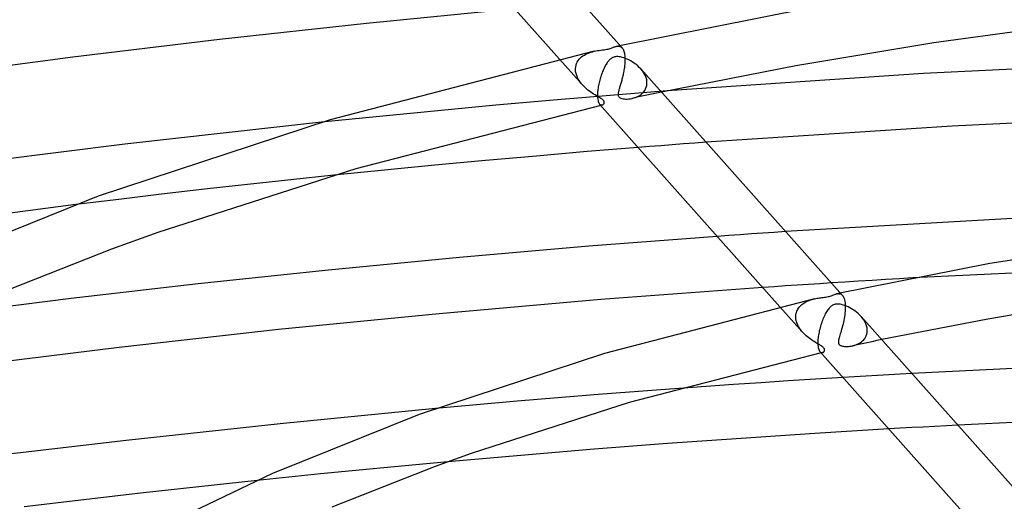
# Model space of a CAD drawing. Header units: millimetres. Extents: x -657 to 657, y -323 to 528.
# Tile 77 of 131: x -125 to -52, y 387 to 423. Entities that reach past the tile are written whole.
import ezdxf

# ---------------------------------------------------------------- set-up
doc = ezdxf.new("R2010")
doc.units = ezdxf.units.MM
doc.layers.add('HIDDEN', color=7, linetype='Continuous')
doc.layers.add('THICK', color=7, linetype='Continuous')

msp = doc.modelspace()

# ---------------------------------------------------------------- linework, layer by layer
at = {"layer": 'HIDDEN'}
for p, q in [((-83.329, 420.205), (-83.217, 420.266)), ((-83.217, 420.266), (-83.1, 420.322)), ((-83.1, 420.322), (-82.978, 420.371)), ((-82.978, 420.371), (-82.852, 420.413)), ((-82.852, 420.413), (-82.724, 420.451)), ((-82.724, 420.451), (-82.597, 420.482)), ((-80.969, 420.844), (-80.915, 420.854)), ((-80.915, 420.854), (-80.863, 420.86)), ((-80.863, 420.86), (-80.811, 420.86)), ((-80.811, 420.86), (-80.761, 420.854)), ((-80.761, 420.854), (-80.713, 420.843)), ((-80.713, 420.843), (-80.667, 420.825)), ((-80.667, 420.825), (-80.624, 420.8)), ((-80.624, 420.8), (-80.582, 420.768)), ((-80.582, 420.768), (-80.543, 420.73)), ((-80.543, 420.73), (-80.506, 420.683)), ((-80.506, 420.683), (-80.472, 420.629)), ((-80.472, 420.629), (-80.442, 420.567)), ((-80.442, 420.567), (-80.414, 420.497)), ((-80.414, 420.497), (-80.39, 420.418)), ((-80.39, 420.418), (-80.369, 420.331)), ((-80.369, 420.331), (-80.352, 420.237)), ((-85.155, 419.894), (-83.473, 418.005)), ((-83.941, 419.462), (-83.901, 419.578)), ((-83.901, 419.578), (-83.848, 419.689)), ((-83.848, 419.689), (-83.784, 419.792)), ((-83.784, 419.792), (-83.71, 419.889)), ((-83.71, 419.889), (-83.626, 419.979)), ((-83.626, 419.979), (-83.534, 420.061)), ((-83.534, 420.061), (-83.435, 420.136)), ((-83.435, 420.136), (-83.329, 420.205)), ((-80.352, 420.237), (-80.34, 420.136)), ((-80.344, 419.526), (-80.352, 419.439)), ((-80.337, 419.612), (-80.344, 419.526)), ((-80.34, 420.136), (-80.332, 420.027)), ((-80.332, 419.696), (-80.337, 419.612)), ((-80.332, 420.027), (-80.331, 420.013)), ((-80.329, 419.779), (-80.332, 419.696)), ((-80.331, 420.013), (-80.331, 419.999)), ((-80.331, 419.999), (-80.33, 419.984)), ((-80.33, 419.984), (-80.329, 419.97)), ((-80.329, 419.97), (-80.329, 419.955)), ((-80.329, 419.955), (-80.329, 419.94)), ((-80.329, 419.94), (-80.328, 419.86)), ((-80.328, 419.86), (-80.329, 419.779)), ((-83.983, 419.186), (-83.982, 419.2)), ((-83.983, 419.171), (-83.983, 419.186)), ((-83.983, 419.156), (-83.983, 419.171)), ((-83.983, 419.141), (-83.983, 419.156)), ((-83.983, 419.127), (-83.983, 419.141)), ((-83.971, 418.979), (-83.983, 419.127)), ((-83.982, 419.215), (-83.968, 419.341)), ((-83.982, 419.2), (-83.982, 419.215)), ((-83.941, 418.83), (-83.971, 418.979)), ((-83.968, 419.341), (-83.941, 419.462)), ((-83.895, 418.683), (-83.941, 418.83)), ((-80.45, 418.829), (-80.469, 418.744)), ((-80.433, 418.915), (-80.45, 418.829)), ((-80.416, 419.002), (-80.433, 418.915)), ((-80.401, 419.089), (-80.416, 419.002)), ((-80.386, 419.176), (-80.401, 419.089)), ((-80.373, 419.264), (-80.386, 419.176)), ((-80.362, 419.352), (-80.373, 419.264)), ((-80.352, 419.439), (-80.362, 419.352)), ((-79.038, 419.028), (-79.161, 419.178)), ((-78.931, 418.871), (-79.038, 419.028)), ((-78.841, 418.707), (-78.931, 418.871)), ((-83.834, 418.537), (-83.895, 418.683)), ((-83.759, 418.396), (-83.834, 418.537)), ((-83.673, 418.26), (-83.759, 418.396)), ((-83.576, 418.128), (-83.673, 418.26)), ((-83.47, 418.002), (-83.576, 418.128)), ((-80.637, 418.101), (-80.659, 418.026)), ((-80.615, 418.177), (-80.637, 418.101)), ((-80.593, 418.254), (-80.615, 418.177)), ((-80.571, 418.333), (-80.593, 418.254)), ((-80.55, 418.413), (-80.571, 418.333)), ((-80.528, 418.494), (-80.55, 418.413)), ((-80.508, 418.576), (-80.528, 418.494)), ((-80.488, 418.66), (-80.508, 418.576)), ((-80.469, 418.744), (-80.488, 418.66)), ((-78.772, 418.539), (-78.841, 418.707)), ((-78.726, 418.369), (-78.772, 418.539)), ((-78.705, 418.2), (-78.726, 418.369)), ((-78.718, 417.968), (-78.704, 418.115)), ((-78.704, 418.186), (-78.705, 418.2)), ((-78.704, 418.172), (-78.704, 418.186)), ((-78.703, 418.158), (-78.704, 418.172)), ((-78.704, 418.115), (-78.703, 418.129)), ((-78.703, 418.143), (-78.703, 418.158)), ((-78.703, 418.129), (-78.703, 418.143)), ((-83.373, 417.899), (-83.47, 418.002)), ((-83.273, 417.801), (-83.373, 417.899)), ((-83.169, 417.708), (-83.273, 417.801)), ((-83.064, 417.621), (-83.169, 417.708)), ((-82.957, 417.539), (-83.064, 417.621)), ((-82.851, 417.462), (-82.957, 417.539)), ((-82.745, 417.389), (-82.851, 417.462)), ((-82.641, 417.322), (-82.745, 417.389)), ((-77.215, 417.561), (-81.41, 417.228)), ((-80.835, 417.37), (-80.839, 417.325)), ((-80.828, 417.415), (-80.835, 417.37)), ((-80.819, 417.463), (-80.828, 417.415)), ((-80.808, 417.514), (-80.819, 417.463)), ((-80.794, 417.568), (-80.808, 417.514)), ((-80.779, 417.625), (-80.794, 417.568)), ((-80.762, 417.685), (-80.779, 417.625)), ((-80.743, 417.748), (-80.762, 417.685)), ((-80.724, 417.814), (-80.743, 417.748)), ((-80.703, 417.882), (-80.724, 417.814)), ((-80.681, 417.953), (-80.703, 417.882)), ((-80.659, 418.026), (-80.681, 417.953)), ((-79.167, 417.279), (-79.057, 417.367)), ((-79.057, 417.367), (-78.959, 417.467)), ((-78.959, 417.467), (-78.874, 417.577)), ((-78.874, 417.577), (-78.804, 417.698)), ((-78.804, 417.698), (-78.752, 417.829)), ((-78.752, 417.829), (-78.718, 417.968)), ((-78.003, 417.394), (-78.364, 417.317)), ((-77.641, 417.471), (-78.003, 417.394)), ((-85.616, 416.874), (-89.869, 416.496)), ((-81.41, 417.228), (-85.616, 416.874)), ((-82.54, 417.259), (-82.641, 417.322)), ((-82.442, 417.201), (-82.54, 417.259)), ((-82.35, 417.146), (-82.442, 417.201)), ((-82.263, 417.096), (-82.35, 417.146)), ((-82.184, 417.048), (-82.263, 417.096)), ((-82.115, 417.006), (-82.184, 417.048)), ((-82.059, 416.97), (-82.115, 417.006)), ((-82.015, 416.938), (-82.059, 416.97)), ((-81.979, 416.911), (-82.015, 416.938)), ((-81.949, 416.885), (-81.979, 416.911)), ((-81.924, 416.86), (-81.949, 416.885)), ((-81.902, 416.835), (-81.924, 416.86)), ((-81.885, 416.81), (-81.902, 416.835)), ((-81.89, 416.601), (-81.873, 416.631)), ((-81.872, 416.785), (-81.885, 416.81)), ((-81.873, 416.631), (-81.861, 416.664)), ((-81.861, 416.758), (-81.872, 416.785)), ((-81.855, 416.728), (-81.861, 416.758)), ((-81.861, 416.664), (-81.855, 416.697)), ((-81.855, 416.697), (-81.855, 416.728)), ((-80.839, 417.325), (-80.839, 417.281)), ((-80.839, 417.281), (-80.836, 417.239)), ((-80.836, 417.239), (-80.827, 417.198)), ((-80.827, 417.198), (-80.811, 417.159)), ((-80.811, 417.159), (-80.79, 417.123)), ((-80.79, 417.123), (-80.762, 417.091)), ((-80.762, 417.091), (-80.726, 417.063)), ((-80.726, 417.063), (-80.682, 417.037)), ((-80.682, 417.037), (-80.626, 417.013)), ((-80.626, 417.013), (-80.554, 416.991)), ((-80.554, 416.991), (-80.468, 416.974)), ((-80.468, 416.974), (-80.372, 416.962)), ((-80.372, 416.962), (-80.268, 416.957)), ((-80.268, 416.957), (-80.159, 416.958)), ((-80.159, 416.958), (-80.045, 416.966)), ((-80.045, 416.966), (-79.927, 416.982)), ((-79.927, 416.982), (-79.806, 417.004)), ((-79.447, 417.083), (-79.808, 417.004)), ((-79.806, 417.004), (-79.674, 417.038)), ((-79.674, 417.038), (-79.541, 417.082)), ((-79.541, 417.082), (-79.412, 417.136)), ((-79.087, 417.161), (-79.447, 417.083)), ((-79.412, 417.136), (-79.286, 417.202)), ((-79.286, 417.202), (-79.167, 417.279)), ((-78.726, 417.239), (-79.087, 417.161)), ((-78.364, 417.317), (-78.726, 417.239)), ((-94.152, 416.096), (-98.448, 415.676)), ((-89.869, 416.496), (-94.152, 416.096)), ((-82.203, 416.579), (-82.171, 416.549)), ((-82.171, 416.549), (-82.138, 416.527)), ((-82.138, 416.527), (-82.104, 416.514)), ((-82.105, 416.492), (-82.123, 416.488)), ((-82.088, 416.496), (-82.105, 416.492)), ((-82.104, 416.514), (-82.07, 416.508)), ((-82.071, 416.5), (-82.088, 416.496)), ((-82.054, 416.504), (-82.071, 416.5)), ((-82.07, 416.508), (-82.035, 416.509)), ((-82.036, 416.508), (-82.054, 416.504)), ((-82.019, 416.512), (-82.036, 416.508)), ((-82.035, 416.509), (-82.001, 416.517)), ((-82.001, 416.517), (-81.969, 416.531)), ((-81.969, 416.531), (-81.939, 416.55)), ((-81.939, 416.55), (-81.913, 416.574)), ((-81.913, 416.574), (-81.89, 416.601)), ((-98.448, 415.676), (-102.739, 415.238)), ((-75.179, 413.705), (-76.014, 413.641)), ((-74.343, 413.767), (-75.179, 413.705)), ((-78.52, 413.447), (-79.355, 413.38)), ((-77.685, 413.512), (-78.52, 413.447)), ((-76.85, 413.577), (-77.685, 413.512)), ((-76.014, 413.641), (-76.85, 413.577)), ((-105.008, 410.991), (-108.19, 410.646)), ((-101.821, 411.325), (-105.008, 410.991)), ((-111.368, 410.291), (-114.542, 409.926)), ((-108.19, 410.646), (-111.368, 410.291)), ((-117.711, 409.55), (-120.875, 409.164)), ((-114.542, 409.926), (-117.711, 409.55)), ((-68.466, 407.167), (-69.307, 407.11)), ((-72.67, 406.877), (-73.51, 406.817)), ((-71.83, 406.936), (-72.67, 406.877)), ((-70.989, 406.995), (-71.83, 406.936)), ((-70.149, 407.053), (-70.989, 406.995)), ((-69.307, 407.11), (-70.149, 407.053)), ((-39.436, 404.69), (-59.066, 403.746)), ((-69.308, 403.101), (-70.15, 403.044)), ((-68.466, 403.158), (-69.308, 403.101)), ((-67.623, 403.215), (-68.466, 403.158)), ((-66.78, 403.27), (-67.623, 403.215)), ((-65.937, 403.325), (-66.78, 403.27)), ((-65.093, 403.379), (-65.937, 403.325)), ((-66.877, 402.029), (-66.79, 402.067)), ((-66.79, 402.067), (-66.701, 402.102)), ((-66.701, 402.102), (-66.609, 402.134)), ((-66.609, 402.134), (-66.516, 402.163)), ((-66.516, 402.163), (-66.422, 402.188)), ((-66.422, 402.188), (-66.328, 402.21)), ((-64.7, 402.573), (-64.642, 402.583)), ((-64.642, 402.583), (-64.585, 402.589)), ((-64.585, 402.589), (-64.529, 402.588)), ((-64.529, 402.588), (-64.474, 402.579)), ((-64.474, 402.579), (-64.421, 402.564)), ((-64.421, 402.564), (-64.37, 402.539)), ((-64.37, 402.539), (-64.322, 402.505)), ((-64.322, 402.505), (-64.275, 402.461)), ((-64.275, 402.461), (-64.228, 402.4)), ((-64.228, 402.4), (-64.186, 402.327)), ((-64.186, 402.327), (-64.149, 402.239)), ((-64.149, 402.239), (-64.117, 402.138)), ((-64.117, 402.138), (-64.092, 402.023)), ((-68.882, 401.62), (-67.203, 399.733)), ((-67.636, 401.292), (-67.6, 401.373)), ((-67.6, 401.373), (-67.558, 401.451)), ((-67.558, 401.451), (-67.51, 401.525)), ((-67.51, 401.525), (-67.457, 401.596)), ((-67.457, 401.596), (-67.399, 401.663)), ((-67.399, 401.663), (-67.336, 401.726)), ((-67.336, 401.726), (-67.269, 401.786)), ((-67.269, 401.786), (-67.197, 401.841)), ((-67.197, 401.841), (-67.122, 401.894)), ((-67.122, 401.894), (-67.044, 401.942)), ((-67.044, 401.942), (-66.962, 401.987)), ((-66.962, 401.987), (-66.877, 402.029)), ((-64.092, 402.023), (-64.073, 401.896)), ((-64.073, 401.896), (-64.062, 401.755)), ((-64.062, 401.418), (-64.07, 401.286)), ((-64.062, 401.755), (-64.061, 401.741)), ((-64.058, 401.545), (-64.062, 401.418)), ((-64.061, 401.741), (-64.06, 401.727)), ((-64.06, 401.727), (-64.06, 401.712)), ((-64.06, 401.712), (-64.059, 401.698)), ((-64.059, 401.698), (-64.059, 401.683)), ((-64.059, 401.683), (-64.058, 401.668)), ((-64.058, 401.668), (-64.058, 401.545)), ((-67.713, 400.899), (-67.712, 400.914)), ((-67.713, 400.884), (-67.713, 400.899)), ((-67.713, 400.869), (-67.713, 400.884)), ((-67.712, 400.855), (-67.713, 400.869)), ((-67.712, 400.928), (-67.711, 400.943)), ((-67.712, 400.914), (-67.712, 400.928)), ((-67.704, 400.736), (-67.712, 400.855)), ((-67.711, 400.943), (-67.703, 401.034)), ((-67.684, 400.616), (-67.704, 400.736)), ((-67.703, 401.034), (-67.687, 401.123)), ((-67.687, 401.123), (-67.665, 401.209)), ((-67.653, 400.497), (-67.684, 400.616)), ((-67.665, 401.209), (-67.636, 401.292)), ((-64.169, 400.608), (-64.198, 400.475)), ((-64.143, 400.744), (-64.169, 400.608)), ((-64.12, 400.88), (-64.143, 400.744)), ((-64.1, 401.016), (-64.12, 400.88)), ((-64.083, 401.151), (-64.1, 401.016)), ((-64.07, 401.286), (-64.083, 401.151)), ((-62.787, 400.781), (-62.895, 400.91)), ((-62.691, 400.647), (-62.787, 400.781)), ((-62.608, 400.507), (-62.691, 400.647)), ((-67.613, 400.38), (-67.653, 400.497)), ((-67.563, 400.264), (-67.613, 400.38)), ((-67.505, 400.152), (-67.563, 400.264)), ((-67.439, 400.042), (-67.505, 400.152)), ((-67.366, 399.935), (-67.439, 400.042)), ((-67.287, 399.832), (-67.366, 399.935)), ((-64.328, 399.964), (-64.363, 399.845)), ((-64.294, 400.088), (-64.328, 399.964)), ((-64.26, 400.214), (-64.294, 400.088)), ((-64.228, 400.343), (-64.26, 400.214)), ((-64.198, 400.475), (-64.228, 400.343)), ((-62.539, 400.364), (-62.608, 400.507)), ((-62.486, 400.218), (-62.539, 400.364)), ((-62.451, 400.072), (-62.486, 400.218)), ((-62.434, 399.928), (-62.451, 400.072)), ((-62.434, 399.914), (-62.434, 399.928)), ((-62.433, 399.9), (-62.434, 399.914)), ((-62.433, 399.886), (-62.433, 399.9)), ((-62.433, 399.871), (-62.433, 399.886)), ((-67.202, 399.733), (-67.287, 399.832)), ((-67.118, 399.643), (-67.202, 399.733)), ((-67.031, 399.556), (-67.118, 399.643)), ((-66.94, 399.473), (-67.031, 399.556)), ((-66.847, 399.393), (-66.94, 399.473)), ((-66.751, 399.316), (-66.847, 399.393)), ((-66.654, 399.243), (-66.751, 399.316)), ((-66.556, 399.173), (-66.654, 399.243)), ((-66.459, 399.107), (-66.556, 399.173)), ((-64.552, 399.179), (-64.564, 399.11)), ((-64.535, 399.255), (-64.552, 399.179)), ((-64.514, 399.337), (-64.535, 399.255)), ((-64.489, 399.426), (-64.514, 399.337)), ((-64.461, 399.522), (-64.489, 399.426)), ((-64.43, 399.623), (-64.461, 399.522)), ((-64.397, 399.731), (-64.43, 399.623)), ((-64.363, 399.845), (-64.397, 399.731)), ((-62.778, 399.104), (-62.696, 399.187)), ((-62.696, 399.187), (-62.622, 399.279)), ((-62.622, 399.279), (-62.559, 399.378)), ((-62.559, 399.378), (-62.507, 399.485)), ((-62.507, 399.485), (-62.469, 399.599)), ((-62.469, 399.599), (-62.444, 399.718)), ((-62.444, 399.718), (-62.433, 399.843)), ((-62.433, 399.857), (-62.433, 399.871)), ((-62.433, 399.843), (-62.433, 399.857)), ((-61.368, 399.196), (-61.731, 399.12)), ((-66.364, 399.046), (-66.459, 399.107)), ((-66.272, 398.989), (-66.364, 399.046)), ((-66.184, 398.936), (-66.272, 398.989)), ((-66.1, 398.887), (-66.184, 398.936)), ((-66.022, 398.841), (-66.1, 398.887)), ((-65.95, 398.799), (-66.022, 398.841)), ((-65.886, 398.76), (-65.95, 398.799)), ((-65.829, 398.725), (-65.886, 398.76)), ((-65.779, 398.691), (-65.829, 398.725)), ((-65.735, 398.66), (-65.779, 398.691)), ((-65.697, 398.629), (-65.735, 398.66)), ((-65.664, 398.598), (-65.697, 398.629)), ((-65.636, 398.568), (-65.664, 398.598)), ((-65.615, 398.537), (-65.636, 398.568)), ((-65.599, 398.506), (-65.615, 398.537)), ((-65.588, 398.473), (-65.599, 398.506)), ((-65.585, 398.44), (-65.588, 398.473)), ((-65.588, 398.406), (-65.585, 398.44)), ((-64.564, 399.11), (-64.569, 399.049)), ((-64.569, 399.049), (-64.569, 398.998)), ((-64.569, 398.998), (-64.564, 398.954)), ((-64.564, 398.954), (-64.554, 398.918)), ((-64.554, 398.918), (-64.542, 398.888)), ((-64.542, 398.888), (-64.527, 398.861)), ((-64.527, 398.861), (-64.507, 398.836)), ((-64.507, 398.836), (-64.484, 398.813)), ((-64.484, 398.813), (-64.457, 398.792)), ((-64.457, 398.792), (-64.425, 398.772)), ((-64.425, 398.772), (-64.385, 398.753)), ((-64.385, 398.753), (-64.335, 398.734)), ((-64.335, 398.734), (-64.272, 398.717)), ((-64.272, 398.717), (-64.197, 398.702)), ((-64.197, 398.702), (-64.113, 398.692)), ((-64.113, 398.692), (-64.023, 398.687)), ((-64.023, 398.687), (-63.927, 398.686)), ((-63.927, 398.686), (-63.827, 398.691)), ((-63.827, 398.691), (-63.723, 398.701)), ((-63.723, 398.701), (-63.618, 398.717)), ((-63.618, 398.717), (-63.507, 398.74)), ((-63.177, 398.811), (-63.537, 398.733)), ((-63.507, 398.74), (-63.395, 398.769)), ((-63.395, 398.769), (-63.285, 398.805)), ((-63.285, 398.805), (-63.175, 398.849)), ((-62.816, 398.889), (-63.177, 398.811)), ((-63.175, 398.849), (-63.069, 398.901)), ((-63.069, 398.901), (-62.966, 398.96)), ((-62.966, 398.96), (-62.869, 399.028)), ((-62.869, 399.028), (-62.778, 399.104)), ((-62.455, 398.966), (-62.816, 398.889)), ((-62.093, 399.043), (-62.455, 398.966)), ((-61.731, 399.12), (-62.093, 399.043)), ((-65.933, 398.307), (-65.901, 398.277)), ((-65.901, 398.277), (-65.867, 398.255)), ((-65.867, 398.255), (-65.833, 398.242)), ((-65.836, 398.221), (-65.853, 398.217)), ((-65.818, 398.225), (-65.836, 398.221)), ((-65.833, 398.242), (-65.798, 398.236)), ((-65.801, 398.228), (-65.818, 398.225)), ((-65.784, 398.232), (-65.801, 398.228)), ((-65.798, 398.236), (-65.765, 398.237)), ((-65.767, 398.236), (-65.784, 398.232)), ((-65.749, 398.24), (-65.767, 398.236)), ((-65.765, 398.237), (-65.732, 398.245)), ((-65.732, 398.245), (-65.703, 398.257)), ((-65.703, 398.257), (-65.676, 398.274)), ((-65.676, 398.274), (-65.651, 398.294)), ((-65.651, 398.294), (-65.63, 398.318)), ((-65.63, 398.318), (-65.611, 398.345)), ((-65.611, 398.345), (-65.597, 398.375)), ((-65.597, 398.375), (-65.588, 398.406)), ((-63.389, 396.454), (-64.237, 396.402)), ((-62.541, 396.505), (-63.389, 396.454)), ((-61.693, 396.555), (-62.541, 396.505)), ((-60.845, 396.605), (-61.693, 396.555)), ((-59.996, 396.654), (-60.845, 396.605)), ((-59.148, 396.702), (-59.996, 396.654)), ((-76.353, 395.587), (-79.339, 395.365)), ((-85.295, 394.894), (-88.278, 394.644)), ((-82.319, 395.133), (-85.295, 394.894)), ((-79.339, 395.365), (-82.319, 395.133)), ((-91.285, 394.382), (-94.312, 394.109)), ((-88.278, 394.644), (-91.285, 394.382)), ((-60, 392.648), (-60.849, 392.599)), ((-59.149, 392.696), (-60, 392.648)), ((-58.299, 392.744), (-59.149, 392.696)), ((-57.449, 392.791), (-58.299, 392.744)), ((-56.598, 392.838), (-57.449, 392.791)), ((-55.747, 392.884), (-56.598, 392.838)), ((-98.124, 389.742), (-100.472, 389.516)), ((-95.774, 389.963), (-98.124, 389.742)), ((-93.42, 390.178), (-95.774, 389.963)), ((-105.156, 389.048), (-107.492, 388.807)), ((-102.816, 389.285), (-105.156, 389.048)), ((-100.472, 389.516), (-102.816, 389.285))]:
    msp.add_line(p, q, dxfattribs=at)
at = {"layer": 'THICK'}
for p, q in [((-95.429, 437.447), (-80.543, 420.73)), ((-98.474, 434.851), (-85.155, 419.894)), ((-88.458, 423.604), (-99.403, 422.541)), ((-66.736, 423.657), (-80.969, 420.844)), ((-99.403, 422.541), (-110.279, 421.357)), ((-47.138, 422.526), (-57.527, 421.109)), ((-110.279, 421.357), (-121.1, 420.05)), ((-57.527, 421.109), (-67.709, 419.42)), ((-82.597, 420.482), (-102.093, 415.43)), ((-82.597, 420.482), (-82.473, 420.508)), ((-82.473, 420.508), (-82.352, 420.529)), ((-82.352, 420.529), (-82.235, 420.547)), ((-82.235, 420.547), (-82.116, 420.564)), ((-82.116, 420.564), (-81.995, 420.58)), ((-81.995, 420.58), (-81.874, 420.596)), ((-81.874, 420.596), (-81.765, 420.612)), ((-81.765, 420.612), (-81.668, 420.629)), ((-81.668, 420.629), (-81.579, 420.648)), ((-81.579, 420.648), (-81.496, 420.669)), ((-81.496, 420.669), (-81.42, 420.692)), ((-81.42, 420.692), (-81.351, 420.715)), ((-81.351, 420.715), (-81.287, 420.738)), ((-81.287, 420.738), (-81.229, 420.76)), ((-81.229, 420.76), (-81.174, 420.78)), ((-81.174, 420.78), (-81.123, 420.799)), ((-81.123, 420.799), (-81.071, 420.816)), ((-81.071, 420.816), (-81.02, 420.832)), ((-81.02, 420.832), (-80.969, 420.844)), ((-121.1, 420.05), (-132.259, 418.559)), ((-81.719, 419.517), (-81.759, 419.449)), ((-81.679, 419.581), (-81.719, 419.517)), ((-81.639, 419.642), (-81.679, 419.581)), ((-81.598, 419.699), (-81.639, 419.642)), ((-81.557, 419.752), (-81.598, 419.699)), ((-81.516, 419.802), (-81.557, 419.752)), ((-81.474, 419.847), (-81.516, 419.802)), ((-81.43, 419.89), (-81.474, 419.847)), ((-81.383, 419.93), (-81.43, 419.89)), ((-81.333, 419.967), (-81.383, 419.93)), ((-81.279, 420.001), (-81.333, 419.967)), ((-81.222, 420.03), (-81.279, 420.001)), ((-81.16, 420.054), (-81.222, 420.03)), ((-81.094, 420.072), (-81.16, 420.054)), ((-81.025, 420.084), (-81.094, 420.072)), ((-80.949, 420.09), (-81.025, 420.084)), ((-80.864, 420.09), (-80.949, 420.09)), ((-80.766, 420.081), (-80.864, 420.09)), ((-80.656, 420.062), (-80.766, 420.081)), ((-80.54, 420.035), (-80.656, 420.062)), ((-80.42, 419.999), (-80.54, 420.035)), ((-80.296, 419.954), (-80.42, 419.999)), ((-80.169, 419.901), (-80.296, 419.954)), ((-80.039, 419.839), (-80.169, 419.901)), ((-79.906, 419.769), (-80.039, 419.839)), ((-79.773, 419.689), (-79.906, 419.769)), ((-79.64, 419.6), (-79.773, 419.689)), ((-79.511, 419.504), (-79.64, 419.6)), ((-39.252, 419.764), (-58.288, 418.84)), ((-82.048, 418.807), (-82.08, 418.717)), ((-82.015, 418.895), (-82.048, 418.807)), ((-81.981, 418.981), (-82.015, 418.895)), ((-81.946, 419.066), (-81.981, 418.981)), ((-81.911, 419.147), (-81.946, 419.066)), ((-81.874, 419.227), (-81.911, 419.147)), ((-81.836, 419.303), (-81.874, 419.227)), ((-81.798, 419.378), (-81.836, 419.303)), ((-81.759, 419.449), (-81.798, 419.378)), ((-79.387, 419.402), (-79.511, 419.504)), ((-79.27, 419.293), (-79.387, 419.402)), ((-79.161, 419.178), (-79.27, 419.293)), ((-79.159, 419.176), (-64.273, 402.458)), ((-67.709, 419.42), (-77.641, 417.471)), ((-58.288, 418.84), (-77.215, 417.561)), ((-82.243, 418.146), (-82.265, 418.048)), ((-82.22, 418.243), (-82.243, 418.146)), ((-82.195, 418.34), (-82.22, 418.243)), ((-82.168, 418.436), (-82.195, 418.34)), ((-82.14, 418.531), (-82.168, 418.436)), ((-82.111, 418.624), (-82.14, 418.531)), ((-82.08, 418.717), (-82.111, 418.624)), ((-82.356, 417.359), (-82.357, 417.344)), ((-82.357, 417.344), (-82.357, 417.33)), ((-82.357, 417.33), (-82.357, 417.316)), ((-82.355, 417.373), (-82.356, 417.359)), ((-82.349, 417.477), (-82.355, 417.388)), ((-82.355, 417.388), (-82.355, 417.373)), ((-82.341, 417.568), (-82.349, 417.477)), ((-82.33, 417.661), (-82.341, 417.568)), ((-82.317, 417.756), (-82.33, 417.661)), ((-82.302, 417.853), (-82.317, 417.756)), ((-82.284, 417.95), (-82.302, 417.853)), ((-82.265, 418.048), (-82.284, 417.95)), ((-82.357, 417.316), (-82.358, 417.302)), ((-82.358, 417.302), (-82.358, 417.168)), ((-82.358, 417.168), (-82.351, 417.046)), ((-82.351, 417.046), (-82.339, 416.936)), ((-82.339, 416.936), (-82.32, 416.839)), ((-82.32, 416.839), (-82.297, 416.754)), ((-82.297, 416.754), (-82.269, 416.683)), ((-82.269, 416.683), (-82.238, 416.625)), ((-82.238, 416.625), (-82.203, 416.579)), ((-82.123, 416.488), (-100.195, 411.816)), ((-82.204, 416.58), (-68.882, 401.62)), ((-102.093, 415.43), (-119.235, 409.775)), ((-102.739, 415.238), (-117.269, 413.622)), ((-37.894, 415.813), (-56.163, 414.956)), ((-56.163, 414.956), (-74.343, 413.767)), ((-117.269, 413.622), (-130.809, 411.918)), ((-83.115, 413.073), (-86.871, 412.751)), ((-79.355, 413.38), (-83.115, 413.073)), ((-90.621, 412.416), (-94.363, 412.066)), ((-86.871, 412.751), (-90.621, 412.416)), ((-100.195, 411.816), (-114.825, 407.114)), ((-98.097, 411.703), (-101.821, 411.325)), ((-94.363, 412.066), (-98.097, 411.703)), ((-119.235, 409.775), (-132.748, 404.339)), ((-120.875, 409.164), (-130.273, 407.954)), ((-51.712, 408.149), (-68.466, 407.167)), ((-114.825, 407.114), (-118.254, 405.867)), ((-73.51, 406.817), (-82.99, 406.09)), ((-41.677, 406.614), (-53.375, 404.806)), ((-118.254, 405.867), (-127.943, 402.05)), ((-82.99, 406.09), (-92.539, 405.262)), ((-92.539, 405.262), (-102.222, 404.324)), ((-102.222, 404.324), (-111.847, 403.302)), ((-53.375, 404.806), (-64.699, 402.573)), ((-62.081, 403.567), (-63.085, 403.505)), ((-61.076, 403.627), (-62.081, 403.567)), ((-60.071, 403.687), (-61.076, 403.627)), ((-59.066, 403.746), (-60.071, 403.687)), ((-111.847, 403.302), (-121.22, 402.222)), ((-70.15, 403.044), (-82.123, 402.147)), ((-64.089, 403.443), (-65.093, 403.379)), ((-63.085, 403.505), (-64.089, 403.443)), ((-121.22, 402.222), (-130.15, 401.109)), ((-82.123, 402.147), (-94.053, 401.11)), ((-66.328, 402.211), (-81.85, 398.181)), ((-66.328, 402.21), (-66.235, 402.23)), ((-66.235, 402.23), (-66.143, 402.248)), ((-66.143, 402.248), (-66.053, 402.263)), ((-66.053, 402.263), (-65.965, 402.276)), ((-65.965, 402.276), (-65.877, 402.289)), ((-65.877, 402.289), (-65.786, 402.301)), ((-65.786, 402.301), (-65.695, 402.313)), ((-65.695, 402.313), (-65.603, 402.325)), ((-65.603, 402.325), (-65.513, 402.338)), ((-65.513, 402.338), (-65.424, 402.353)), ((-65.424, 402.353), (-65.337, 402.371)), ((-65.337, 402.371), (-65.252, 402.391)), ((-65.252, 402.391), (-65.174, 402.413)), ((-65.174, 402.413), (-65.103, 402.437)), ((-65.103, 402.437), (-65.037, 402.46)), ((-65.037, 402.46), (-64.977, 402.482)), ((-64.977, 402.482), (-64.92, 402.503)), ((-64.92, 402.503), (-64.864, 402.524)), ((-64.864, 402.524), (-64.808, 402.543)), ((-64.808, 402.543), (-64.754, 402.559)), ((-64.754, 402.559), (-64.7, 402.573)), ((-65.354, 401.394), (-65.4, 401.326)), ((-65.307, 401.456), (-65.354, 401.394)), ((-65.26, 401.514), (-65.307, 401.456)), ((-65.212, 401.568), (-65.26, 401.514)), ((-65.162, 401.617), (-65.212, 401.568)), ((-65.111, 401.661), (-65.162, 401.617)), ((-65.057, 401.701), (-65.111, 401.661)), ((-64.999, 401.736), (-65.057, 401.701)), ((-64.936, 401.766), (-64.999, 401.736)), ((-64.868, 401.79), (-64.936, 401.766)), ((-64.797, 401.807), (-64.868, 401.79)), ((-64.724, 401.817), (-64.797, 401.807)), ((-64.644, 401.82), (-64.724, 401.817)), ((-64.552, 401.816), (-64.644, 401.82)), ((-64.449, 401.803), (-64.552, 401.816)), ((-64.338, 401.781), (-64.449, 401.803)), ((-64.222, 401.75), (-64.338, 401.781)), ((-64.104, 401.712), (-64.222, 401.75)), ((-63.983, 401.666), (-64.104, 401.712)), ((-63.859, 401.612), (-63.983, 401.666)), ((-63.733, 401.55), (-63.859, 401.612)), ((-63.604, 401.479), (-63.733, 401.55)), ((-63.476, 401.4), (-63.604, 401.479)), ((-63.349, 401.314), (-63.476, 401.4)), ((-45.513, 402.031), (-53.538, 400.715)), ((-94.053, 401.11), (-105.907, 399.936)), ((-65.711, 400.709), (-65.752, 400.605)), ((-65.669, 400.812), (-65.711, 400.709)), ((-65.625, 400.91), (-65.669, 400.812)), ((-65.581, 401.003), (-65.625, 400.91)), ((-65.536, 401.091), (-65.581, 401.003)), ((-65.491, 401.175), (-65.536, 401.091)), ((-65.445, 401.253), (-65.491, 401.175)), ((-65.4, 401.326), (-65.445, 401.253)), ((-63.226, 401.221), (-63.349, 401.314)), ((-63.109, 401.123), (-63.226, 401.221)), ((-62.999, 401.019), (-63.109, 401.123)), ((-62.895, 400.91), (-62.999, 401.019)), ((-62.889, 400.904), (-48.002, 384.186)), ((-53.538, 400.715), (-61.368, 399.196)), ((-105.907, 399.936), (-117.689, 398.623)), ((-65.952, 399.96), (-65.978, 399.852)), ((-65.925, 400.068), (-65.952, 399.96)), ((-65.895, 400.177), (-65.925, 400.068)), ((-65.862, 400.284), (-65.895, 400.177)), ((-65.828, 400.392), (-65.862, 400.284)), ((-65.791, 400.499), (-65.828, 400.392)), ((-65.752, 400.605), (-65.791, 400.499)), ((-66.077, 399.215), (-66.084, 399.116)), ((-66.068, 399.317), (-66.077, 399.215)), ((-66.055, 399.422), (-66.068, 399.317)), ((-66.04, 399.529), (-66.055, 399.422)), ((-66.021, 399.636), (-66.04, 399.529)), ((-66.001, 399.744), (-66.021, 399.636)), ((-65.978, 399.852), (-66.001, 399.744)), ((-117.689, 398.623), (-129.406, 397.173)), ((-66.087, 399.03), (-66.088, 398.912)), ((-66.088, 398.912), (-66.083, 398.801)), ((-66.086, 399.072), (-66.087, 399.058)), ((-66.087, 399.058), (-66.087, 399.044)), ((-66.087, 399.044), (-66.087, 399.03)), ((-66.085, 399.087), (-66.086, 399.072)), ((-66.084, 399.116), (-66.085, 399.101)), ((-66.085, 399.101), (-66.085, 399.087)), ((-66.083, 398.801), (-66.073, 398.7)), ((-66.073, 398.7), (-66.059, 398.61)), ((-66.059, 398.61), (-66.04, 398.529)), ((-66.04, 398.529), (-66.018, 398.458)), ((-66.018, 398.458), (-65.992, 398.398)), ((-81.85, 398.181), (-95.523, 393.668)), ((-65.853, 398.217), (-80.03, 394.545)), ((-65.992, 398.398), (-65.964, 398.348)), ((-65.964, 398.348), (-65.933, 398.307)), ((-65.934, 398.308), (-52.607, 383.342)), ((-44.687, 397.419), (-59.148, 396.702)), ((-66.26, 396.276), (-68.282, 396.146)), ((-64.237, 396.402), (-66.26, 396.276)), ((-74.338, 395.733), (-76.353, 395.587)), ((-72.321, 395.875), (-74.338, 395.733)), ((-70.302, 396.012), (-72.321, 395.875)), ((-68.282, 396.146), (-70.302, 396.012)), ((-94.312, 394.109), (-105.794, 392.99)), ((-80.03, 394.545), (-91.696, 390.797)), ((-95.523, 393.668), (-106.354, 389.311)), ((-42.138, 393.521), (-55.747, 392.884)), ((-105.794, 392.99), (-117.158, 391.76)), ((-71.747, 391.905), (-77.177, 391.516)), ((-66.304, 392.266), (-71.747, 391.905)), ((-60.849, 392.599), (-66.304, 392.266)), ((-117.158, 391.76), (-128.093, 390.461)), ((-77.177, 391.516), (-82.6, 391.099)), ((-91.696, 390.797), (-94.354, 389.832)), ((-88.015, 390.653), (-93.42, 390.178)), ((-82.6, 391.099), (-88.015, 390.653)), ((-94.354, 389.832), (-101.983, 386.834)), ((-106.354, 389.311), (-116.14, 384.64)), ((-107.492, 388.807), (-116.105, 387.868)), ((-116.105, 387.868), (-124.686, 386.857))]:
    msp.add_line(p, q, dxfattribs=at)

doc.saveas('drawing.dxf')
